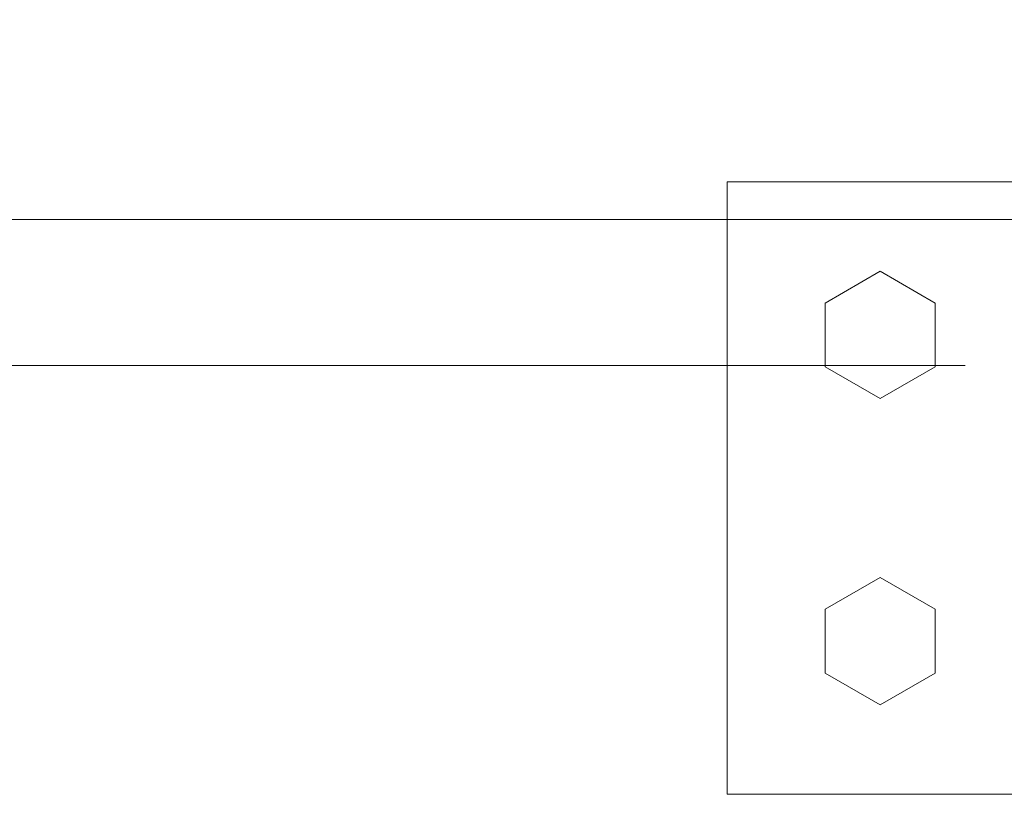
# Model space of a CAD drawing. Header units: millimetres. Extents: x -13532 to 2392, y -5241 to 5322.
# Tile 105 of 256: x -10946 to -10930, y 1088 to 1101. Entities that reach past the tile are written whole.
import ezdxf

# ---------------------------------------------------------------- set-up
doc = ezdxf.new("R2010")
doc.units = ezdxf.units.MM
doc.linetypes.add('KRESKAKROPKA2', pattern=[12.7, 6.35, -3.175, 0, -3.175])
doc.layers.get('Defpoints').update_dxf_attribs({"true_color": 0xdae6d4})
for name, color, linetype, lineweight, true_color in [('a___wymiary', 7, 'Continuous', 5, 0x666666), ('KONSTRUKCJA - CIE - AGP1', 7, 'Continuous', 5, 0xbfbfbf), ('Meble - AGP1', 7, 'Continuous', 15, 0x999999), ('OSI', 7, 'KRESKAKROPKA2', 5, 0x7f7f7f), ('wymiary', 7, 'Continuous', 5, 0x7f7f7f), ('WYMIARY - AGP1', 7, 'Continuous', 5, 0x716d5a)]:
    doc.layers.add(name, color=color, linetype=linetype, lineweight=lineweight, true_color=true_color)
doc.layers.add('CHLODNICTWO', color=94, linetype='Continuous', lineweight=9)
doc.layers.add('cz-sr', color=150, linetype='Continuous', lineweight=15)
doc.styles.add('ARIAL NARROW', font='ARIALN.TTF', dxfattribs={"width": 0.9})
doc.dimstyles.new('wymiary agp1', dxfattribs={"dimtxt": 15, "dimasz": 5, "dimexe": 5, "dimexo": 5, "dimgap": 1.8, "dimtad": 1, "dimdec": 3, "dimrnd": 0.5, "dimdsep": 46, "dimtxsty": 'ARIAL NARROW', "dimblk": 'znacznik', "dimcen": 1.5, "dimse1": 1, "dimse2": 1, "dimclrd": 256, "dimclre": 256, "dimazin": 0, "dimtfac": 1, "dimtdec": 3, "dimtmove": 1, "dimatfit": 3, "dimldrblk": 'znacznik', "dimfxl": 1000, "dimfxlon": 1, "dimlwd": -1, "dimarcsym": 0})

# ---------------------------------------------------------------- blocks, each defined once
blk = doc.blocks.new('*U186')
at = {"layer": 'Meble - AGP1'}
blk.add_lwpolyline([(2.5, 20), (122.5, 20), (122.5, -5), (2.5, -5), (2.5, 20)], dxfattribs=at)
blk = doc.blocks.new('znacznik')
at = {"layer": 'a___wymiary'}
for p, q in [((0, 1.3936), (0, -1.3936)), ((1.3936, 0), (-1.3936, 0))]:
    blk.add_line(p, q, dxfattribs=at)
at = {"layer": 'a___wymiary', "const_width": 0.2}
blk.add_lwpolyline([(0.8759, 0.8759), (-0.8759, -0.8759)], dxfattribs=at)
blk = doc.blocks.new('*D569')
at = {"layer": 'Defpoints', "color": 0}
for p in [(-10337.106, 1244.623), (-11516.107, 1092.924), (-10337.106, 1092.924)]:
    blk.add_point(p, dxfattribs=at)
at = {"layer": 'WYMIARY - AGP1'}
blk.add_line((-11511.107, 1244.623), (-10342.106, 1244.623), dxfattribs=at)
at = {"layer": 'WYMIARY - AGP1', "xscale": 5, "yscale": 5, "zscale": 5, "rotation": 180}
blk.add_blockref('znacznik', (-11516.107, 1244.623), dxfattribs=at)
at = {"layer": 'WYMIARY - AGP1', "xscale": 5, "yscale": 5, "zscale": 5}
blk.add_blockref('znacznik', (-10337.106, 1244.623), dxfattribs=at)
at = {"layer": 'WYMIARY - AGP1', "color": 18, "true_color": 0x000000, "insert": (-10926.606, 1254.082), "char_height": 15, "attachment_point": 5, "style": 'ARIAL NARROW'}
blk.add_mtext('1179', dxfattribs=at)
blk = doc.blocks.new('osi')
at = {"layer": 'OSI', "ltscale": 10}
blk.add_line((-11756.719, 1094.854), (-9340.141, 1094.854), dxfattribs=at)
blk = doc.blocks.new('konstrukcja 2025.01.09')
at = {"layer": 'KONSTRUKCJA - CIE - AGP1', "linetype": 'Continuous'}
for p, q in [((2330.153, 6052.365), (2335.153, 6052.365)), ((2330.153, 6052.365), (2330.153, 6042.365)), ((2331.753, 6050.385), (2332.653, 6050.904)), ((2332.653, 6050.904), (2333.553, 6050.385)), ((2331.753, 6049.345), (2331.753, 6050.385)), ((2333.553, 6050.385), (2333.553, 6049.345)), ((2332.653, 6048.826), (2331.753, 6049.345)), ((2333.553, 6049.345), (2332.653, 6048.826)), ((2331.753, 6045.385), (2332.653, 6045.904)), ((2332.653, 6045.904), (2333.553, 6045.385)), ((2331.753, 6044.345), (2331.753, 6045.385)), ((2333.553, 6045.385), (2333.553, 6044.345)), ((2332.653, 6043.826), (2331.753, 6044.345)), ((2333.553, 6044.345), (2332.653, 6043.826)), ((2330.153, 6042.365), (2335.153, 6042.365))]:
    blk.add_line(p, q, dxfattribs=at)

msp = doc.modelspace()

# ---------------------------------------------------------------- block references
at = {"layer": 'CHLODNICTWO'}
msp.add_blockref('*U186', (-11040.5291, 1102.2371), dxfattribs=at)
at = {"layer": 'cz-sr'}
msp.add_blockref('osi', (0.0999, 0), dxfattribs=at)
at = {"layer": 'wymiary'}
msp.add_blockref('konstrukcja 2025.01.09', (-13264.5595, -4954.5109), dxfattribs=at)

# ---------------------------------------------------------------- dimensions: what is measured, and where the dimension line sits
at = {"layer": 'WYMIARY - AGP1'}
dim = msp.add_linear_dim(base=(-10337.106, 1244.6234), p1=(-11516.1068, 1092.9245), p2=(-10337.106, 1092.9245), dimstyle='wymiary agp1', override={"dimclrd": 256, "dimclre": 256}, dxfattribs=at)
dim.commit()
dim.dimension.update_dxf_attribs({"geometry": '*D569', "text_midpoint": (-10926.6064, 1254.082)})

doc.saveas('drawing.dxf')
